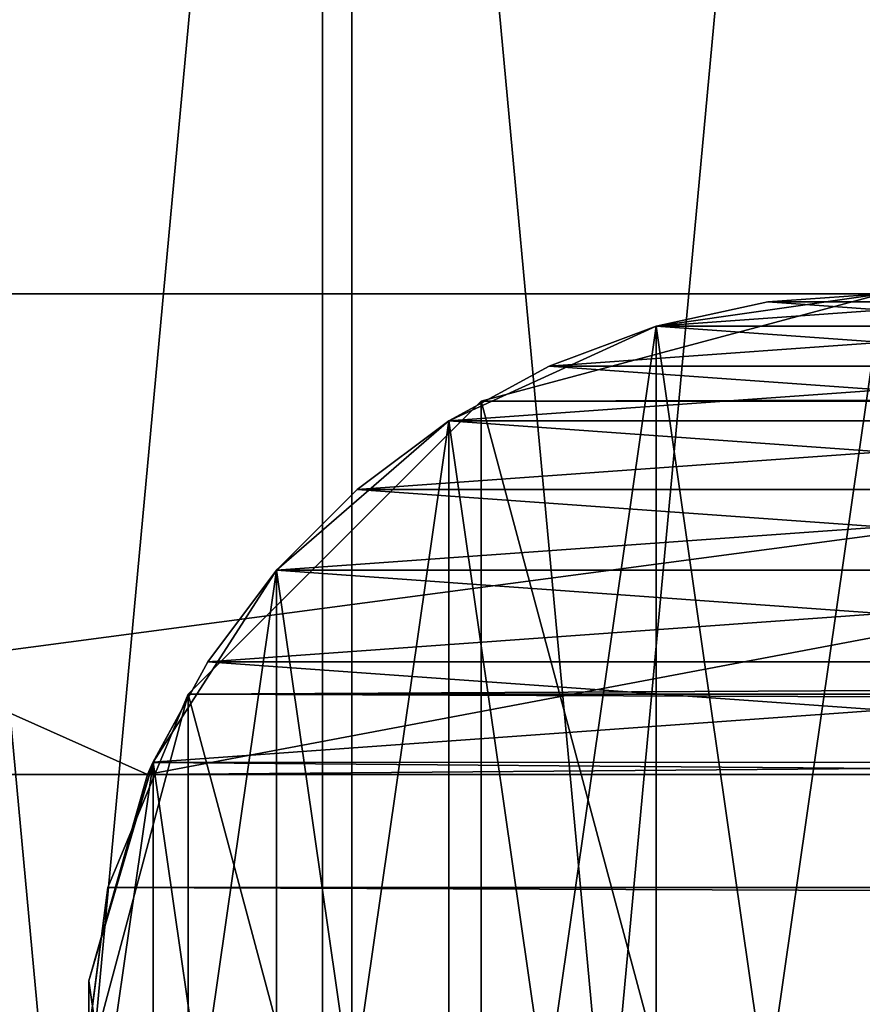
# Model space of a CAD drawing. Extents: x 1 to 199, y -10 to 2.
# Tile 6 of 256: x 1.543 to 1.805, y -4.126 to -3.819. Entities that reach past the tile are written whole.
import ezdxf

# ---------------------------------------------------------------- set-up
doc = ezdxf.new("R2010")
doc.units = 0
doc.header["$LTSCALE"] = 2.54
doc.layers.get('0').update_dxf_attribs({"color": 13, "linetype": 'CONTINUOUS'})

# ---------------------------------------------------------------- blocks, each defined once
blk = doc.blocks.new('SLING-V-10355_STL')
at = {"color": 0}
for p, q in [((2.37658, -3.90469, 130.24001), (1.24658, -3.90469, 130.24001)), ((1.24658, -3.90469, 130.62002), (2.37658, -3.90469, 130.62002)), ((2.37658, -3.90469, 130.24001), (1.24658, -3.90469, 130.24001)), ((1.24658, -3.90469, 130.62002), (2.37658, -3.90469, 130.62002)), ((1.81158, -3.90469, 129.34001), (1.68658, -3.93818, 129.34003)), ((1.68658, -3.93818, 129.09526), (1.81158, -3.90469, 129.10398)), ((1.81158, -3.90469, 129.34001), (1.68658, -3.93818, 129.34003)), ((1.68658, -3.93818, 129.09526), (1.81158, -3.90469, 129.10398)), ((1.81158, -3.90469, 129.34001), (1.74115, -3.91482, 129.34001)), ((1.74115, -3.91482, 130.84001), (1.81158, -3.90469, 130.84001)), ((1.81158, -3.90469, 129.34001), (1.74115, -3.91482, 129.34001)), ((1.74115, -3.91482, 130.84001), (1.81158, -3.90469, 130.84001)), ((1.81158, -3.90469, 129.34001), (1.776, -3.90723, 130.02375)), ((1.776, -3.90723, 130.02375), (1.81158, -3.90469, 130.02002)), ((1.81158, -3.90469, 129.34001), (1.776, -3.90723, 130.02375)), ((1.81158, -3.90469, 130.84001), (1.776, -3.90723, 130.83629)), ((1.776, -3.90723, 130.02375), (1.81158, -3.90469, 130.02002)), ((1.81158, -3.90469, 130.84001), (1.776, -3.90723, 130.83629)), ((1.74115, -3.91482, 129.34001), (1.776, -3.90723, 130.02375)), ((1.74115, -3.91482, 129.34001), (1.776, -3.90723, 130.02375)), ((1.74115, -3.91482, 130.03488), (1.776, -3.90723, 130.02375)), ((1.776, -3.90723, 130.83629), (1.74115, -3.91482, 130.84001)), ((1.776, -3.90723, 130.83629), (1.74115, -3.91482, 130.84001)), ((1.776, -3.90723, 130.83629), (1.74115, -3.91482, 130.82517)), ((1.74115, -3.91482, 130.03488), (1.776, -3.90723, 130.02375)), ((1.776, -3.90723, 130.83629), (1.74115, -3.91482, 130.82517)), ((1.74115, -3.91482, 129.34001), (1.67642, -3.94438, 129.34001)), ((1.74115, -3.91482, 130.82517), (1.67642, -3.94438, 130.84001)), ((1.67642, -3.94438, 130.84001), (1.74115, -3.91482, 130.84001)), ((1.74115, -3.91482, 130.82517), (1.67642, -3.94438, 130.84001)), ((1.74115, -3.91482, 129.34001), (1.67642, -3.94438, 129.34001)), ((1.67642, -3.94438, 130.84001), (1.74115, -3.91482, 130.84001)), ((1.74115, -3.91482, 129.34001), (1.70773, -3.92728, 130.05315)), ((1.70773, -3.92728, 130.05315), (1.74115, -3.91482, 130.03488)), ((1.74115, -3.91482, 129.34001), (1.70773, -3.92728, 130.05315)), ((1.74115, -3.91482, 130.82517), (1.70773, -3.92728, 130.80688)), ((1.70773, -3.92728, 130.05315), (1.74115, -3.91482, 130.03488)), ((1.74115, -3.91482, 130.82517), (1.70773, -3.92728, 130.80688)), ((1.74115, -3.91482, 129.34001), (1.74115, -3.91482, 130.03488)), ((1.74115, -3.91482, 129.34001), (1.74115, -3.91482, 130.03488)), ((1.74115, -3.91482, 130.82517), (1.74115, -3.91482, 130.84001)), ((1.74115, -3.91482, 130.82517), (1.74115, -3.91482, 130.84001)), ((1.67642, -3.94438, 129.34001), (1.70773, -3.92728, 130.05315)), ((1.67642, -3.94438, 129.34001), (1.70773, -3.92728, 130.05315)), ((1.67642, -3.94438, 130.07822), (1.70773, -3.92728, 130.05315)), ((1.70773, -3.92728, 130.80688), (1.67642, -3.94438, 130.84001)), ((1.70773, -3.92728, 130.80688), (1.67642, -3.94438, 130.84001)), ((1.70773, -3.92728, 130.80688), (1.67642, -3.94438, 130.78181)), ((1.67642, -3.94438, 130.07822), (1.70773, -3.92728, 130.05315)), ((1.70773, -3.92728, 130.80688), (1.67642, -3.94438, 130.78181)), ((1.68658, -3.93818, 129.34003), (1.59508, -4.02969, 129.34003)), ((1.59508, -4.02969, 129.08889), (1.68658, -3.93818, 129.09526)), ((1.68658, -3.93818, 129.34003), (1.59508, -4.02969, 129.34003)), ((1.59508, -4.02969, 129.08889), (1.68658, -3.93818, 129.09526)), ((1.68658, -3.93818, 129.09526), (17.71967, -3.93818, 14.5623)), ((1.68658, -3.93818, 129.09526), (17.71967, -3.93818, 14.5623)), ((1.68658, -3.93818, 129.34003), (1.68658, -3.93818, 129.09526)), ((1.68658, -3.93818, 129.34003), (1.68658, -3.93818, 129.09526)), ((1.67642, -3.94438, 129.34001), (1.62264, -3.99097, 129.34001)), ((1.62264, -3.99097, 130.84001), (1.67642, -3.94438, 130.84001)), ((1.67642, -3.94438, 130.78181), (1.62264, -3.99097, 130.84001)), ((1.67642, -3.94438, 130.78181), (1.62264, -3.99097, 130.84001)), ((1.67642, -3.94438, 129.34001), (1.62264, -3.99097, 129.34001)), ((1.62264, -3.99097, 130.84001), (1.67642, -3.94438, 130.84001)), ((1.67642, -3.94438, 129.34001), (1.64787, -3.96575, 130.10958)), ((1.64787, -3.96575, 130.10958), (1.67642, -3.94438, 130.07822)), ((1.67642, -3.94438, 129.34001), (1.64787, -3.96575, 130.10958)), ((1.67642, -3.94438, 130.78181), (1.64787, -3.96575, 130.75046)), ((1.64787, -3.96575, 130.10958), (1.67642, -3.94438, 130.07822)), ((1.67642, -3.94438, 130.78181), (1.64787, -3.96575, 130.75046)), ((1.67642, -3.94438, 129.34001), (1.67642, -3.94438, 130.07822)), ((1.67642, -3.94438, 129.34001), (1.67642, -3.94438, 130.07822)), ((1.67642, -3.94438, 130.84001), (1.67642, -3.94438, 130.78181)), ((1.67642, -3.94438, 130.84001), (1.67642, -3.94438, 130.78181)), ((1.62264, -3.99097, 129.34001), (1.64787, -3.96575, 130.10958)), ((1.62264, -3.99097, 129.34001), (1.64787, -3.96575, 130.10958)), ((1.62264, -3.99097, 130.14657), (1.64787, -3.96575, 130.10958)), ((1.64787, -3.96575, 130.75046), (1.62264, -3.99097, 130.84001)), ((1.64787, -3.96575, 130.75046), (1.62264, -3.99097, 130.84001)), ((1.64787, -3.96575, 130.75046), (1.62264, -3.99097, 130.71346)), ((1.62264, -3.99097, 130.14657), (1.64787, -3.96575, 130.10958)), ((1.64787, -3.96575, 130.75046), (1.62264, -3.99097, 130.71346)), ((1.62264, -3.99097, 129.34001), (1.58417, -4.05084, 129.34001)), ((1.62264, -3.99097, 130.71346), (1.58417, -4.05084, 130.84001)), ((1.58417, -4.05084, 130.84001), (1.62264, -3.99097, 130.84001)), ((1.62264, -3.99097, 130.71346), (1.58417, -4.05084, 130.84001)), ((1.62264, -3.99097, 129.34001), (1.58417, -4.05084, 129.34001)), ((1.58417, -4.05084, 130.84001), (1.62264, -3.99097, 130.84001)), ((1.62264, -3.99097, 129.34001), (1.60127, -4.01953, 130.18845)), ((1.60127, -4.01953, 130.18845), (1.62264, -3.99097, 130.14657)), ((1.62264, -3.99097, 129.34001), (1.60127, -4.01953, 130.18845)), ((1.62264, -3.99097, 130.71346), (1.60127, -4.01953, 130.67158)), ((1.60127, -4.01953, 130.18845), (1.62264, -3.99097, 130.14657)), ((1.62264, -3.99097, 130.71346), (1.60127, -4.01953, 130.67158)), ((1.62264, -3.99097, 129.34001), (1.62264, -3.99097, 130.14657)), ((1.62264, -3.99097, 129.34001), (1.62264, -3.99097, 130.14657)), ((1.62264, -3.99097, 130.71346), (1.62264, -3.99097, 130.84001)), ((1.62264, -3.99097, 130.71346), (1.62264, -3.99097, 130.84001)), ((1.60127, -4.01953, 130.67158), (1.58413, -4.05092, 130.62555)), ((1.60127, -4.01953, 130.67158), (1.58413, -4.05092, 130.62555)), ((1.58417, -4.05084, 129.34001), (1.60127, -4.01953, 130.18845)), ((1.58417, -4.05084, 129.34001), (1.60127, -4.01953, 130.18845)), ((1.58417, -4.05084, 130.23436), (1.60127, -4.01953, 130.18845)), ((1.60127, -4.01953, 130.67158), (1.58417, -4.05084, 130.84001)), ((1.60127, -4.01953, 130.67158), (1.58417, -4.05084, 130.84001)), ((1.58417, -4.05084, 130.23436), (1.60127, -4.01953, 130.18845)), ((1.59508, -4.02969, 129.34003), (1.56158, -4.15469, 129.34003)), ((1.59508, -4.02969, 129.34003), (1.56158, -4.15469, 129.34003)), ((1.5701, -4.08998, 129.08716), (1.59508, -4.02969, 129.08889)), ((1.59508, -4.02969, 129.34003), (1.5701, -4.08998, 129.08716)), ((1.59508, -4.02969, 129.34003), (1.5701, -4.08998, 129.08716)), ((1.5701, -4.08998, 129.08716), (1.59508, -4.02969, 129.08889)), ((1.59508, -4.02969, 129.08889), (17.62816, -4.02969, 14.55593)), ((1.59508, -4.02969, 129.08889), (17.62816, -4.02969, 14.55593)), ((1.59508, -4.02969, 129.34003), (1.59508, -4.02969, 129.08889)), ((1.59508, -4.02969, 129.34003), (1.59508, -4.02969, 129.08889)), ((1.56413, -4.11911, 130.84001), (1.58417, -4.05084, 130.84001)), ((1.58417, -4.05084, 129.34001), (1.56413, -4.11911, 129.34001)), ((1.58417, -4.05084, 129.34001), (1.56413, -4.11911, 129.34001)), ((1.56413, -4.11911, 130.84001), (1.58417, -4.05084, 130.84001)), ((1.58413, -4.05092, 130.62555), (1.56413, -4.11911, 130.84001)), ((1.58413, -4.05092, 130.62555), (1.56413, -4.11911, 130.84001)), ((1.58417, -4.05084, 129.34001), (1.58245, -4.05469, 130.24001)), ((1.58245, -4.05469, 130.24001), (1.58417, -4.05084, 130.23436)), ((1.58417, -4.05084, 129.34001), (1.58245, -4.05469, 130.24001)), ((1.58245, -4.05469, 130.24001), (1.58417, -4.05084, 130.23436)), ((1.58413, -4.05092, 130.62555), (1.58245, -4.05469, 130.62002)), ((1.58413, -4.05092, 130.62555), (1.58245, -4.05469, 130.62002)), ((1.58417, -4.05084, 130.84001), (1.58413, -4.05092, 130.62555)), ((1.58417, -4.05084, 130.84001), (1.58413, -4.05092, 130.62555)), ((1.58417, -4.05084, 129.34001), (1.58417, -4.05084, 130.23436)), ((1.58417, -4.05084, 129.34001), (1.58417, -4.05084, 130.23436)), ((1.58245, -4.05469, 130.62002), (1.24658, -4.05469, 130.62002)), ((1.24658, -4.05469, 130.24001), (1.58245, -4.05469, 130.24001)), ((1.24658, -4.05469, 130.24001), (1.58245, -4.05469, 130.24001)), ((1.58245, -4.05469, 130.62002), (1.24658, -4.05469, 130.62002)), ((1.58245, -4.05469, 130.62002), (1.56413, -4.11911, 130.84001)), ((1.56413, -4.11911, 129.34001), (1.58245, -4.05469, 130.24001)), ((1.58245, -4.05469, 130.62002), (1.56413, -4.11911, 130.84001)), ((1.56413, -4.11911, 129.34001), (1.58245, -4.05469, 130.24001)), ((1.58245, -4.05469, 130.62002), (1.58245, -4.05469, 130.24001)), ((1.58245, -4.05469, 130.24001), (2.04071, -4.05469, 130.24001)), ((2.04071, -4.05469, 130.62002), (1.58245, -4.05469, 130.62002)), ((1.58245, -4.05469, 130.62002), (1.58245, -4.05469, 130.24001)), ((1.58245, -4.05469, 130.24001), (2.04071, -4.05469, 130.24001)), ((2.04071, -4.05469, 130.62002), (1.58245, -4.05469, 130.62002)), ((1.56158, -4.15469, 129.08656), (1.5701, -4.08998, 129.08716)), ((1.5701, -4.08998, 129.08716), (1.56158, -4.15469, 129.34003)), ((1.56158, -4.15469, 129.08656), (1.5701, -4.08998, 129.08716)), ((1.5701, -4.08998, 129.08716), (1.56158, -4.15469, 129.34003)), ((1.5701, -4.08998, 129.08716), (17.60319, -4.08998, 14.55419)), ((1.5701, -4.08998, 129.08716), (17.60319, -4.08998, 14.55419)), ((1.56413, -4.11911, 129.34001), (1.56413, -4.11911, 130.84001)), ((1.56413, -4.11911, 129.34001), (1.56413, -4.19027, 129.34001)), ((1.56413, -4.19027, 130.84001), (1.56413, -4.11911, 130.84001)), ((1.56413, -4.11911, 129.34001), (1.56413, -4.11911, 130.84001)), ((1.56413, -4.11911, 129.34001), (1.56413, -4.19027, 129.34001)), ((1.56413, -4.19027, 130.84001), (1.56413, -4.11911, 130.84001))]:
    blk.add_line(p, q, dxfattribs=at)
at = {"color": 18}
mesh = blk.add_polyface(dxfattribs=at)
corners = [(0.89785, -4.41467, 131.63774), (0.86563, -4.06703, 131.63774), (0.86563, -4.24234, 131.63774), (0.89785, -3.89471, 131.63774), (0.96118, -4.57814, 131.63774), (0.96118, -3.73124, 131.63774), (1.05347, -4.72719, 131.63774), (1.05347, -3.58219, 131.63774), (1.17157, -4.85675, 131.63774), (1.17157, -3.45263, 131.63774), (1.31147, -4.96239, 131.63774), (1.31147, -3.34698, 131.63774), (1.4684, -5.04054, 131.63774), (1.4684, -3.26884, 131.63774), (1.63702, -5.08851, 131.63774), (1.63702, -3.22086, 131.63774), (1.81158, -5.10469, 131.63774), (1.81158, -3.20469, 131.63774), (1.98614, -5.08851, 131.63774), (1.98614, -3.22086, 131.63774), (2.15476, -5.04054, 131.63774), (2.15476, -3.26884, 131.63774), (2.31169, -4.96239, 131.63774), (2.31169, -3.34698, 131.63774), (2.45159, -4.85675, 131.63774), (2.45159, -3.45263, 131.63774), (2.5697, -4.72719, 131.63774), (2.5697, -3.58219, 131.63774), (2.66199, -4.57814, 131.63774), (2.66199, -3.73124, 131.63774), (2.72532, -4.41467, 131.63774), (2.72532, -3.89471, 131.63774), (2.75753, -4.24234, 131.63774), (2.75753, -4.06703, 131.63774)]
mesh.append_faces([[corners[k] for k in face] for face in [(0, 1, 2), (31, 32, 33)]], dxfattribs={"vtx0": -1, "color": 18})
mesh.append_faces([[corners[k] for k in face] for face in [(1, 0, 3), (3, 4, 5), (5, 6, 7), (7, 8, 9), (9, 10, 11), (11, 12, 13), (13, 14, 15), (15, 16, 17), (17, 18, 19), (19, 20, 21), (21, 22, 23), (23, 24, 25), (25, 26, 27), (27, 28, 29), (29, 30, 31)]], dxfattribs={"vtx0": -1, "vtx1": -1, "color": 18})
mesh.append_faces([[corners[k] for k in face] for face in [(3, 0, 4), (5, 4, 6), (7, 6, 8), (9, 8, 10), (11, 10, 12), (13, 12, 14), (15, 14, 16), (17, 16, 18), (19, 18, 20), (21, 20, 22), (23, 22, 24), (25, 24, 26), (27, 26, 28), (29, 28, 30), (31, 30, 32)]], dxfattribs={"vtx0": -1, "vtx2": -1, "color": 18})
mesh = blk.add_polyface(dxfattribs=at)
corners = [(0.94594, -3.90839, 129.23774), (0.91542, -4.23773, 129.23774), (0.91542, -4.07165, 129.23774), (0.94594, -4.40099, 129.23774), (1.00594, -3.75352, 129.23774), (1.00594, -4.55585, 129.23774), (1.09337, -3.61232, 129.23774), (1.09337, -4.69706, 129.23774), (1.20526, -3.48958, 129.23774), (1.20526, -4.8198, 129.23774), (1.33779, -3.38949, 129.23774), (1.33779, -4.91988, 129.23774), (1.48646, -3.31546, 129.23774), (1.48646, -4.99391, 129.23774), (1.64621, -3.27001, 129.23774), (1.64621, -5.03936, 129.23774), (1.81158, -3.25469, 129.23774), (1.81158, -5.05469, 129.23774), (1.97696, -3.27001, 129.23774), (1.97696, -5.03936, 129.23774), (2.1367, -3.31546, 129.23774), (2.1367, -4.99391, 129.23774), (2.28537, -3.38949, 129.23774), (2.28537, -4.91988, 129.23774), (2.41791, -3.48958, 129.23774), (2.41791, -4.8198, 129.23774), (2.5298, -3.61232, 129.23774), (2.5298, -4.69706, 129.23774), (2.61723, -3.75352, 129.23774), (2.61723, -4.55585, 129.23774), (2.67723, -3.90839, 129.23774), (2.67723, -4.40099, 129.23774), (2.70774, -4.07165, 129.23774), (2.70774, -4.23773, 129.23774)]
mesh.append_faces([[corners[k] for k in face] for face in [(0, 1, 2), (31, 32, 33)]], dxfattribs={"vtx0": -1, "color": 18})
mesh.append_faces([[corners[k] for k in face] for face in [(1, 0, 3), (3, 4, 5), (5, 6, 7), (7, 8, 9), (9, 10, 11), (11, 12, 13), (13, 14, 15), (15, 16, 17), (17, 18, 19), (19, 20, 21), (21, 22, 23), (23, 24, 25), (25, 26, 27), (27, 28, 29), (29, 30, 31)]], dxfattribs={"vtx0": -1, "vtx1": -1, "color": 18})
mesh.append_faces([[corners[k] for k in face] for face in [(3, 0, 4), (5, 4, 6), (7, 6, 8), (9, 8, 10), (11, 10, 12), (13, 12, 14), (15, 14, 16), (17, 16, 18), (19, 18, 20), (21, 20, 22), (23, 22, 24), (25, 24, 26), (27, 26, 28), (29, 28, 30), (31, 30, 32)]], dxfattribs={"vtx0": -1, "vtx2": -1, "color": 18})
mesh = blk.add_polyface(dxfattribs=at)
corners = [(1.01917, -4.05084, 130.24001), (0.99913, -4.19027, 130.24001), (0.99913, -4.11911, 130.24001), (1.01917, -4.25854, 130.24001), (1.05765, -3.99097, 130.24001), (1.05765, -4.3184, 130.24001), (1.11142, -3.94438, 130.24001), (1.11142, -4.365, 130.24001), (1.17615, -3.91482, 130.24001), (1.14909, -4.13244, 130.24001), (1.1684, -4.09234, 130.24001), (1.20319, -4.06459, 130.24001), (1.24658, -3.90469, 130.24001), (1.24658, -4.05469, 130.24001), (2.37658, -3.90469, 130.24001), (1.58245, -4.05469, 130.24001), (2.04071, -4.05469, 130.24001), (2.37658, -4.05469, 130.24001), (2.44702, -3.91482, 130.24001), (2.41997, -4.06459, 130.24001), (2.45477, -4.09234, 130.24001), (2.51174, -3.94438, 130.24001), (2.47408, -4.13244, 130.24001), (2.47408, -4.17694, 130.24001), (1.14909, -4.17694, 130.24001), (1.17615, -4.39456, 130.24001), (1.1684, -4.21704, 130.24001), (1.20319, -4.24479, 130.24001), (1.24658, -4.40469, 130.24001), (1.24658, -4.25469, 130.24001), (1.58245, -4.25469, 130.24001), (2.37658, -4.40469, 130.24001), (2.04071, -4.25469, 130.24001), (2.37658, -4.25469, 130.24001), (2.41997, -4.24479, 130.24001), (2.44702, -4.39456, 130.24001), (2.45477, -4.21704, 130.24001), (2.51174, -4.365, 130.24001), (2.56552, -3.99097, 130.24001), (2.56552, -4.3184, 130.24001), (2.60399, -4.05084, 130.24001), (2.60399, -4.25854, 130.24001), (2.62404, -4.11911, 130.24001), (2.62404, -4.19027, 130.24001)]
mesh.append_faces([[corners[k] for k in face] for face in [(0, 1, 2), (41, 42, 43)]], dxfattribs={"vtx0": -1, "color": 18})
mesh.append_faces([[corners[k] for k in face] for face in [(1, 0, 3), (3, 4, 5), (5, 6, 7), (9, 8, 10), (10, 8, 11), (11, 12, 13), (13, 14, 15), (15, 14, 16), (16, 14, 17), (17, 18, 19), (19, 18, 20), (20, 21, 22), (22, 21, 23), (7, 24, 25), (24, 7, 9), (25, 27, 28), (28, 30, 31), (31, 34, 35), (35, 36, 37), (37, 38, 39), (39, 40, 41)]], dxfattribs={"vtx0": -1, "vtx1": -1, "color": 18})
mesh.append_faces([[corners[k] for k in face] for face in [(7, 8, 9), (37, 23, 21)]], dxfattribs={"vtx0": -1, "vtx1": -1, "vtx2": -1, "color": 18})
mesh.append_faces([[corners[k] for k in face] for face in [(3, 0, 4), (5, 4, 6), (7, 6, 8), (11, 8, 12), (13, 12, 14), (17, 14, 18), (20, 18, 21), (25, 24, 26), (25, 26, 27), (28, 27, 29), (28, 29, 30), (31, 30, 32), (31, 32, 33), (31, 33, 34), (35, 34, 36), (37, 36, 23), (37, 21, 38), (39, 38, 40), (41, 40, 42)]], dxfattribs={"vtx0": -1, "vtx2": -1, "color": 18})
mesh = blk.add_polyface(dxfattribs=at)
corners = [(1.01917, -4.25854, 130.62002), (0.99913, -4.11911, 130.62002), (0.99913, -4.19027, 130.62002), (1.01917, -4.05084, 130.62002), (1.05765, -4.3184, 130.62002), (1.05765, -3.99097, 130.62002), (1.11142, -4.365, 130.62002), (1.11142, -3.94438, 130.62002), (1.17615, -4.39456, 130.62002), (1.14909, -4.17694, 130.62002), (1.1684, -4.21704, 130.62002), (1.20319, -4.24479, 130.62002), (1.24658, -4.40469, 130.62002), (1.24658, -4.25469, 130.62002), (2.37658, -4.40469, 130.62002), (1.58245, -4.25469, 130.62002), (2.04071, -4.25469, 130.62002), (2.37658, -4.25469, 130.62002), (2.44702, -4.39456, 130.62002), (2.41997, -4.24479, 130.62002), (2.45477, -4.21704, 130.62002), (2.51174, -4.365, 130.62002), (2.47408, -4.17694, 130.62002), (2.47408, -4.13244, 130.62002), (1.14909, -4.13244, 130.62002), (1.17615, -3.91482, 130.62002), (1.1684, -4.09234, 130.62002), (1.20319, -4.06459, 130.62002), (1.24658, -3.90469, 130.62002), (1.24658, -4.05469, 130.62002), (1.58245, -4.05469, 130.62002), (2.37658, -3.90469, 130.62002), (2.04071, -4.05469, 130.62002), (2.37658, -4.05469, 130.62002), (2.41997, -4.06459, 130.62002), (2.44702, -3.91482, 130.62002), (2.45477, -4.09234, 130.62002), (2.51174, -3.94438, 130.62002), (2.56552, -4.3184, 130.62002), (2.56552, -3.99097, 130.62002), (2.60399, -4.25854, 130.62002), (2.60399, -4.05084, 130.62002), (2.62404, -4.19027, 130.62002), (2.62404, -4.11911, 130.62002)]
mesh.append_faces([[corners[k] for k in face] for face in [(0, 1, 2), (41, 42, 43)]], dxfattribs={"vtx0": -1, "color": 18})
mesh.append_faces([[corners[k] for k in face] for face in [(1, 0, 3), (3, 4, 5), (5, 6, 7), (9, 8, 10), (10, 8, 11), (11, 12, 13), (13, 14, 15), (15, 14, 16), (16, 14, 17), (17, 18, 19), (19, 18, 20), (20, 21, 22), (22, 21, 23), (7, 24, 25), (24, 7, 9), (25, 27, 28), (28, 30, 31), (31, 34, 35), (35, 36, 37), (37, 38, 39), (39, 40, 41)]], dxfattribs={"vtx0": -1, "vtx1": -1, "color": 18})
mesh.append_faces([[corners[k] for k in face] for face in [(7, 8, 9), (37, 23, 21)]], dxfattribs={"vtx0": -1, "vtx1": -1, "vtx2": -1, "color": 18})
mesh.append_faces([[corners[k] for k in face] for face in [(3, 0, 4), (5, 4, 6), (7, 6, 8), (11, 8, 12), (13, 12, 14), (17, 14, 18), (20, 18, 21), (25, 24, 26), (25, 26, 27), (28, 27, 29), (28, 29, 30), (31, 30, 32), (31, 32, 33), (31, 33, 34), (35, 34, 36), (37, 36, 23), (37, 21, 38), (39, 38, 40), (41, 40, 42)]], dxfattribs={"vtx0": -1, "vtx2": -1, "color": 18})
mesh = blk.add_polyface(dxfattribs=at)
corners = [(1.24658, -3.90469, 130.62002), (2.37658, -3.90469, 130.24001), (1.24658, -3.90469, 130.24001), (2.37658, -3.90469, 130.62002)]
mesh.append_faces([[corners[k] for k in face] for face in [(0, 1, 2), (1, 0, 3)]], dxfattribs={"vtx0": -1, "color": 18})
mesh = blk.add_polyface(dxfattribs=at)
corners = [(1.59508, -4.27969, 129.34003), (1.59508, -4.02969, 129.34003), (1.56158, -4.15469, 129.34003), (1.68658, -4.37119, 129.34003), (1.68658, -3.93818, 129.34003), (1.81158, -4.40469, 129.34001), (1.81158, -3.90469, 129.34001)]
mesh.append_faces([[corners[k] for k in face] for face in [(0, 1, 2), (4, 5, 6)]], dxfattribs={"vtx0": -1, "color": 18})
mesh.append_faces([[corners[k] for k in face] for face in [(1, 3, 4)]], dxfattribs={"vtx0": -1, "vtx1": -1, "color": 18})
mesh.append_faces([[corners[k] for k in face] for face in [(1, 0, 3), (4, 3, 5)]], dxfattribs={"vtx0": -1, "vtx2": -1, "color": 18})
mesh = blk.add_polyface(dxfattribs=at)
corners = [(1.58417, -4.05084, 129.34001), (1.56413, -4.19027, 129.34001), (1.56413, -4.11911, 129.34001), (1.58417, -4.25854, 129.34001), (1.62264, -3.99097, 129.34001), (1.62264, -4.3184, 129.34001), (1.67642, -3.94438, 129.34001), (1.67642, -4.365, 129.34001), (1.74115, -3.91482, 129.34001), (1.74115, -4.39456, 129.34001), (1.81158, -3.90469, 129.34001), (1.81158, -4.40469, 129.34001)]
mesh.append_faces([[corners[k] for k in face] for face in [(0, 1, 2), (9, 10, 11)]], dxfattribs={"vtx0": -1, "color": 18})
mesh.append_faces([[corners[k] for k in face] for face in [(1, 0, 3), (3, 4, 5), (5, 6, 7), (7, 8, 9)]], dxfattribs={"vtx0": -1, "vtx1": -1, "color": 18})
mesh.append_faces([[corners[k] for k in face] for face in [(3, 0, 4), (5, 4, 6), (7, 6, 8), (9, 8, 10)]], dxfattribs={"vtx0": -1, "vtx2": -1, "color": 18})
mesh = blk.add_polyface(dxfattribs=at)
corners = [(1.58417, -4.25854, 130.84001), (1.56413, -4.11911, 130.84001), (1.56413, -4.19027, 130.84001), (1.58417, -4.05084, 130.84001), (1.62264, -4.3184, 130.84001), (1.62264, -3.99097, 130.84001), (1.67642, -4.365, 130.84001), (1.67642, -3.94438, 130.84001), (1.74115, -4.39456, 130.84001), (1.74115, -3.91482, 130.84001), (1.81158, -4.40469, 130.84001), (1.81158, -3.90469, 130.84001), (1.88202, -4.39456, 130.84001), (1.88202, -3.91482, 130.84001), (1.94674, -4.365, 130.84001), (1.94674, -3.94438, 130.84001), (2.00052, -4.3184, 130.84001), (2.00052, -3.99097, 130.84001), (2.03899, -4.25854, 130.84001), (2.03899, -4.05084, 130.84001), (2.05904, -4.19027, 130.84001), (2.05904, -4.11911, 130.84001)]
mesh.append_faces([[corners[k] for k in face] for face in [(0, 1, 2), (19, 20, 21)]], dxfattribs={"vtx0": -1, "color": 18})
mesh.append_faces([[corners[k] for k in face] for face in [(1, 0, 3), (3, 4, 5), (5, 6, 7), (7, 8, 9), (9, 10, 11), (11, 12, 13), (13, 14, 15), (15, 16, 17), (17, 18, 19)]], dxfattribs={"vtx0": -1, "vtx1": -1, "color": 18})
mesh.append_faces([[corners[k] for k in face] for face in [(3, 0, 4), (5, 4, 6), (7, 6, 8), (9, 8, 10), (11, 10, 12), (13, 12, 14), (15, 14, 16), (17, 16, 18), (19, 18, 20)]], dxfattribs={"vtx0": -1, "vtx2": -1, "color": 18})
mesh = blk.add_polyface(dxfattribs=at)
corners = [(1.776, -3.90723, 130.02375), (1.84716, -3.90723, 130.02375), (1.81158, -3.90469, 130.02002), (1.74115, -3.91482, 130.03488), (1.88202, -3.91482, 130.03488), (1.70773, -3.92728, 130.05315), (1.91544, -3.92728, 130.05315), (1.67642, -3.94438, 130.07822), (1.94674, -3.94438, 130.07822), (1.64787, -3.96575, 130.10958), (1.9753, -3.96575, 130.10958), (1.62264, -3.99097, 130.14657), (2.00052, -3.99097, 130.14657), (1.60127, -4.01953, 130.18845), (2.0219, -4.01953, 130.18845), (1.58417, -4.05084, 130.23436), (2.03903, -4.05092, 130.2345), (1.58245, -4.05469, 130.24001), (2.04071, -4.05469, 130.24001)]
mesh.append_faces([[corners[k] for k in face] for face in [(0, 1, 2), (16, 17, 18)]], dxfattribs={"vtx0": -1, "color": 18})
mesh.append_faces([[corners[k] for k in face] for face in [(1, 3, 4), (4, 5, 6), (6, 7, 8), (8, 9, 10), (10, 11, 12), (12, 13, 14), (14, 15, 16)]], dxfattribs={"vtx0": -1, "vtx1": -1, "color": 18})
mesh.append_faces([[corners[k] for k in face] for face in [(1, 0, 3), (4, 3, 5), (6, 5, 7), (8, 7, 9), (10, 9, 11), (12, 11, 13), (14, 13, 15), (16, 15, 17)]], dxfattribs={"vtx0": -1, "vtx2": -1, "color": 18})
mesh = blk.add_polyface(dxfattribs=at)
corners = [(1.58413, -4.05092, 130.62555), (2.04071, -4.05469, 130.62002), (1.58245, -4.05469, 130.62002), (2.03899, -4.05084, 130.62567), (1.60127, -4.01953, 130.67158), (2.0219, -4.01953, 130.67158), (1.62264, -3.99097, 130.71346), (2.00052, -3.99097, 130.71346), (1.64787, -3.96575, 130.75046), (1.9753, -3.96575, 130.75046), (1.67642, -3.94438, 130.78181), (1.94674, -3.94438, 130.78181), (1.70773, -3.92728, 130.80688), (1.91544, -3.92728, 130.80688), (1.74115, -3.91482, 130.82517), (1.88202, -3.91482, 130.82517), (1.776, -3.90723, 130.83629), (1.84716, -3.90723, 130.83629), (1.81158, -3.90469, 130.84001)]
mesh.append_faces([[corners[k] for k in face] for face in [(0, 1, 2), (17, 16, 18)]], dxfattribs={"vtx0": -1, "color": 18})
mesh.append_faces([[corners[k] for k in face] for face in [(1, 0, 3), (3, 4, 5), (5, 6, 7), (7, 8, 9), (9, 10, 11), (11, 12, 13), (13, 14, 15), (15, 16, 17)]], dxfattribs={"vtx0": -1, "vtx1": -1, "color": 18})
mesh.append_faces([[corners[k] for k in face] for face in [(3, 0, 4), (5, 4, 6), (7, 6, 8), (9, 8, 10), (11, 10, 12), (13, 12, 14), (15, 14, 16)]], dxfattribs={"vtx0": -1, "vtx2": -1, "color": 18})
mesh = blk.add_polyface(dxfattribs=at)
corners = [(1.68658, -3.93818, 129.09526), (17.84467, -3.90469, 14.57101), (17.71967, -3.93818, 14.5623), (1.81158, -3.90469, 129.10398)]
mesh.append_faces([[corners[k] for k in face] for face in [(0, 1, 2), (1, 0, 3)]], dxfattribs={"vtx0": -1, "color": 18})
mesh = blk.add_polyface(dxfattribs=at)
corners = [(1.68658, -3.93818, 129.34003), (1.81158, -3.90469, 129.10398), (1.68658, -3.93818, 129.09526), (1.81158, -3.90469, 129.34001)]
mesh.append_faces([[corners[k] for k in face] for face in [(0, 1, 2), (1, 0, 3)]], dxfattribs={"vtx0": -1, "color": 18})
mesh = blk.add_polyface(dxfattribs=at)
corners = [(1.776, -3.90723, 130.02375), (1.81158, -3.90469, 129.34001), (1.74115, -3.91482, 129.34001)]
mesh.append_faces([[corners[k] for k in face] for face in [(0, 1, 2)]], dxfattribs={"color": 18})
mesh = blk.add_polyface(dxfattribs=at)
corners = [(1.81158, -3.90469, 130.84001), (1.776, -3.90723, 130.83629), (1.74115, -3.91482, 130.84001)]
mesh.append_faces([[corners[k] for k in face] for face in [(0, 1, 2)]], dxfattribs={"color": 18})
mesh = blk.add_polyface(dxfattribs=at)
corners = [(1.776, -3.90723, 130.02375), (1.81158, -3.90469, 130.02002), (1.81158, -3.90469, 129.34001)]
mesh.append_faces([[corners[k] for k in face] for face in [(0, 1, 2)]], dxfattribs={"color": 18})
mesh = blk.add_polyface(dxfattribs=at)
corners = [(1.74115, -3.91482, 130.03488), (1.776, -3.90723, 130.02375), (1.74115, -3.91482, 129.34001)]
mesh.append_faces([[corners[k] for k in face] for face in [(0, 1, 2)]], dxfattribs={"color": 18})
mesh = blk.add_polyface(dxfattribs=at)
corners = [(1.74115, -3.91482, 130.84001), (1.776, -3.90723, 130.83629), (1.74115, -3.91482, 130.82517)]
mesh.append_faces([[corners[k] for k in face] for face in [(0, 1, 2)]], dxfattribs={"color": 18})
mesh = blk.add_polyface(dxfattribs=at)
corners = [(1.70773, -3.92728, 130.05315), (1.74115, -3.91482, 129.34001), (1.67642, -3.94438, 129.34001)]
mesh.append_faces([[corners[k] for k in face] for face in [(0, 1, 2)]], dxfattribs={"color": 18})
mesh = blk.add_polyface(dxfattribs=at)
corners = [(1.74115, -3.91482, 130.84001), (1.74115, -3.91482, 130.82517), (1.67642, -3.94438, 130.84001)]
mesh.append_faces([[corners[k] for k in face] for face in [(0, 1, 2)]], dxfattribs={"color": 18})
mesh = blk.add_polyface(dxfattribs=at)
corners = [(1.67642, -3.94438, 130.84001), (1.74115, -3.91482, 130.82517), (1.70773, -3.92728, 130.80688)]
mesh.append_faces([[corners[k] for k in face] for face in [(0, 1, 2)]], dxfattribs={"color": 18})
mesh = blk.add_polyface(dxfattribs=at)
corners = [(1.70773, -3.92728, 130.05315), (1.74115, -3.91482, 130.03488), (1.74115, -3.91482, 129.34001)]
mesh.append_faces([[corners[k] for k in face] for face in [(0, 1, 2)]], dxfattribs={"color": 18})
mesh = blk.add_polyface(dxfattribs=at)
corners = [(1.67642, -3.94438, 130.07822), (1.70773, -3.92728, 130.05315), (1.67642, -3.94438, 129.34001)]
mesh.append_faces([[corners[k] for k in face] for face in [(0, 1, 2)]], dxfattribs={"color": 18})
mesh = blk.add_polyface(dxfattribs=at)
corners = [(1.67642, -3.94438, 130.84001), (1.70773, -3.92728, 130.80688), (1.67642, -3.94438, 130.78181)]
mesh.append_faces([[corners[k] for k in face] for face in [(0, 1, 2)]], dxfattribs={"color": 18})
mesh = blk.add_polyface(dxfattribs=at)
corners = [(1.59508, -4.02969, 129.08889), (17.71967, -3.93818, 14.5623), (17.62816, -4.02969, 14.55593), (1.68658, -3.93818, 129.09526)]
mesh.append_faces([[corners[k] for k in face] for face in [(0, 1, 2), (1, 0, 3)]], dxfattribs={"vtx0": -1, "color": 18})
mesh = blk.add_polyface(dxfattribs=at)
corners = [(1.59508, -4.02969, 129.34003), (1.68658, -3.93818, 129.09526), (1.59508, -4.02969, 129.08889), (1.68658, -3.93818, 129.34003)]
mesh.append_faces([[corners[k] for k in face] for face in [(0, 1, 2), (1, 0, 3)]], dxfattribs={"vtx0": -1, "color": 18})
mesh = blk.add_polyface(dxfattribs=at)
corners = [(1.64787, -3.96575, 130.10958), (1.67642, -3.94438, 129.34001), (1.62264, -3.99097, 129.34001)]
mesh.append_faces([[corners[k] for k in face] for face in [(0, 1, 2)]], dxfattribs={"color": 18})
mesh = blk.add_polyface(dxfattribs=at)
corners = [(1.67642, -3.94438, 130.84001), (1.67642, -3.94438, 130.78181), (1.62264, -3.99097, 130.84001)]
mesh.append_faces([[corners[k] for k in face] for face in [(0, 1, 2)]], dxfattribs={"color": 18})
mesh = blk.add_polyface(dxfattribs=at)
corners = [(1.62264, -3.99097, 130.84001), (1.67642, -3.94438, 130.78181), (1.64787, -3.96575, 130.75046)]
mesh.append_faces([[corners[k] for k in face] for face in [(0, 1, 2)]], dxfattribs={"color": 18})
mesh = blk.add_polyface(dxfattribs=at)
corners = [(1.64787, -3.96575, 130.10958), (1.67642, -3.94438, 130.07822), (1.67642, -3.94438, 129.34001)]
mesh.append_faces([[corners[k] for k in face] for face in [(0, 1, 2)]], dxfattribs={"color": 18})
mesh = blk.add_polyface(dxfattribs=at)
corners = [(1.62264, -3.99097, 130.14657), (1.64787, -3.96575, 130.10958), (1.62264, -3.99097, 129.34001)]
mesh.append_faces([[corners[k] for k in face] for face in [(0, 1, 2)]], dxfattribs={"color": 18})
mesh = blk.add_polyface(dxfattribs=at)
corners = [(1.62264, -3.99097, 130.84001), (1.64787, -3.96575, 130.75046), (1.62264, -3.99097, 130.71346)]
mesh.append_faces([[corners[k] for k in face] for face in [(0, 1, 2)]], dxfattribs={"color": 18})
mesh = blk.add_polyface(dxfattribs=at)
corners = [(1.62264, -3.99097, 129.34001), (1.58417, -4.05084, 129.34001), (1.60127, -4.01953, 130.18845)]
mesh.append_faces([[corners[k] for k in face] for face in [(0, 1, 2)]], dxfattribs={"color": 18})
mesh = blk.add_polyface(dxfattribs=at)
corners = [(1.62264, -3.99097, 130.71346), (1.58417, -4.05084, 130.84001), (1.62264, -3.99097, 130.84001)]
mesh.append_faces([[corners[k] for k in face] for face in [(0, 1, 2)]], dxfattribs={"color": 18})
mesh = blk.add_polyface(dxfattribs=at)
corners = [(1.62264, -3.99097, 130.71346), (1.60127, -4.01953, 130.67158), (1.58417, -4.05084, 130.84001)]
mesh.append_faces([[corners[k] for k in face] for face in [(0, 1, 2)]], dxfattribs={"color": 18})
mesh = blk.add_polyface(dxfattribs=at)
corners = [(1.62264, -3.99097, 129.34001), (1.60127, -4.01953, 130.18845), (1.62264, -3.99097, 130.14657)]
mesh.append_faces([[corners[k] for k in face] for face in [(0, 1, 2)]], dxfattribs={"color": 18})
mesh = blk.add_polyface(dxfattribs=at)
corners = [(1.60127, -4.01953, 130.67158), (1.58413, -4.05092, 130.62555), (1.58417, -4.05084, 130.84001)]
mesh.append_faces([[corners[k] for k in face] for face in [(0, 1, 2)]], dxfattribs={"color": 18})
mesh = blk.add_polyface(dxfattribs=at)
corners = [(1.60127, -4.01953, 130.18845), (1.58417, -4.05084, 129.34001), (1.58417, -4.05084, 130.23436)]
mesh.append_faces([[corners[k] for k in face] for face in [(0, 1, 2)]], dxfattribs={"color": 18})
mesh = blk.add_polyface(dxfattribs=at)
corners = [(1.59508, -4.02969, 129.34003), (1.5701, -4.08998, 129.08716), (1.56158, -4.15469, 129.34003)]
mesh.append_faces([[corners[k] for k in face] for face in [(0, 1, 2)]], dxfattribs={"color": 18})
mesh = blk.add_polyface(dxfattribs=at)
corners = [(1.59508, -4.02969, 129.08889), (17.60319, -4.08998, 14.55419), (1.5701, -4.08998, 129.08716), (17.62816, -4.02969, 14.55593)]
mesh.append_faces([[corners[k] for k in face] for face in [(0, 1, 2), (1, 0, 3)]], dxfattribs={"vtx0": -1, "color": 18})
mesh = blk.add_polyface(dxfattribs=at)
corners = [(1.59508, -4.02969, 129.08889), (1.5701, -4.08998, 129.08716), (1.59508, -4.02969, 129.34003)]
mesh.append_faces([[corners[k] for k in face] for face in [(0, 1, 2)]], dxfattribs={"color": 18})
mesh = blk.add_polyface(dxfattribs=at)
corners = [(1.58417, -4.05084, 130.84001), (1.58413, -4.05092, 130.62555), (1.56413, -4.11911, 130.84001)]
mesh.append_faces([[corners[k] for k in face] for face in [(0, 1, 2)]], dxfattribs={"color": 18})
mesh = blk.add_polyface(dxfattribs=at)
corners = [(1.58417, -4.05084, 129.34001), (1.56413, -4.11911, 129.34001), (1.58245, -4.05469, 130.24001)]
mesh.append_faces([[corners[k] for k in face] for face in [(0, 1, 2)]], dxfattribs={"color": 18})
mesh = blk.add_polyface(dxfattribs=at)
corners = [(1.58413, -4.05092, 130.62555), (1.58245, -4.05469, 130.62002), (1.56413, -4.11911, 130.84001)]
mesh.append_faces([[corners[k] for k in face] for face in [(0, 1, 2)]], dxfattribs={"color": 18})
mesh = blk.add_polyface(dxfattribs=at)
corners = [(1.58417, -4.05084, 129.34001), (1.58245, -4.05469, 130.24001), (1.58417, -4.05084, 130.23436)]
mesh.append_faces([[corners[k] for k in face] for face in [(0, 1, 2)]], dxfattribs={"color": 18})
mesh = blk.add_polyface(dxfattribs=at)
corners = [(1.58245, -4.05469, 130.62002), (1.24658, -4.05469, 130.24001), (1.58245, -4.05469, 130.24001), (1.24658, -4.05469, 130.62002)]
mesh.append_faces([[corners[k] for k in face] for face in [(0, 1, 2), (1, 0, 3)]], dxfattribs={"vtx0": -1, "color": 18})
mesh = blk.add_polyface(dxfattribs=at)
corners = [(1.58245, -4.05469, 130.62002), (1.56413, -4.11911, 129.34001), (1.56413, -4.11911, 130.84001), (1.58245, -4.05469, 130.24001)]
mesh.append_faces([[corners[k] for k in face] for face in [(0, 1, 2), (1, 0, 3)]], dxfattribs={"vtx0": -1, "color": 18})
mesh = blk.add_polyface(dxfattribs=at)
corners = [(1.5701, -4.08998, 129.08716), (17.59467, -4.15469, 14.55359), (1.56158, -4.15469, 129.08656), (17.60319, -4.08998, 14.55419)]
mesh.append_faces([[corners[k] for k in face] for face in [(0, 1, 2), (1, 0, 3)]], dxfattribs={"vtx0": -1, "color": 18})
mesh = blk.add_polyface(dxfattribs=at)
corners = [(1.5701, -4.08998, 129.08716), (1.56158, -4.15469, 129.08656), (1.56158, -4.15469, 129.34003)]
mesh.append_faces([[corners[k] for k in face] for face in [(0, 1, 2)]], dxfattribs={"color": 18})
mesh = blk.add_polyface(dxfattribs=at)
corners = [(1.56413, -4.11911, 130.84001), (1.56413, -4.19027, 129.34001), (1.56413, -4.19027, 130.84001), (1.56413, -4.11911, 129.34001)]
mesh.append_faces([[corners[k] for k in face] for face in [(0, 1, 2), (1, 0, 3)]], dxfattribs={"vtx0": -1, "color": 18})

msp = doc.modelspace()

# ---------------------------------------------------------------- block references
at = {"color": 0}
msp.add_blockref('SLING-V-10355_STL', (0, 0), dxfattribs=at)

doc.saveas('drawing.dxf')
